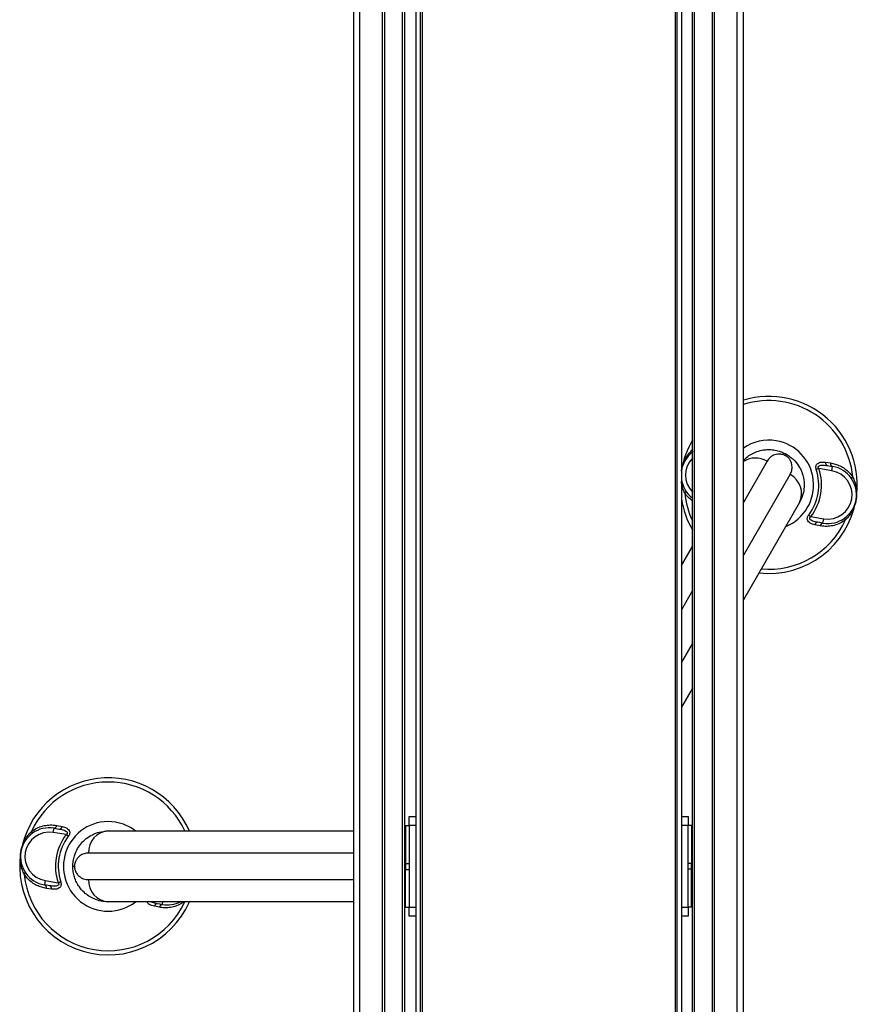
# Model space of a CAD drawing. Header units: millimetres. Extents: x 0 to 420, y 0 to 297.
# Tile 4 of 39: x 148 to 167, y 169 to 191. Entities that reach past the tile are written whole.
import ezdxf

# ---------------------------------------------------------------- set-up
doc = ezdxf.new("R2010")
doc.units = ezdxf.units.MM

msp = doc.modelspace()

# ---------------------------------------------------------------- linework, layer by layer
at = {"color": 7, "linetype": 'Continuous', "lineweight": 25}
for p, q in [((155.43943, 157.69864), (155.43943, 235.19864)), ((155.57636, 157.69864), (155.57636, 235.19864)), ((156.08943, 157.69864), (156.08943, 235.19864)), ((156.13943, 157.69864), (156.13943, 235.19864)), ((156.53943, 157.69864), (156.53943, 235.19864)), ((156.58943, 157.69864), (156.58943, 235.19864)), ((163.08943, 157.69864), (163.08943, 235.19864)), ((163.13943, 157.69864), (163.13943, 235.19864)), ((163.53943, 157.69864), (163.53943, 235.19864)), ((163.58943, 157.69864), (163.58943, 235.19864)), ((164.10251, 157.69864), (164.10251, 235.19864)), ((156.83943, 230.69864), (156.83943, 162.19864)), ((156.93943, 230.69864), (156.93943, 162.19864)), ((156.98193, 230.69864), (156.98193, 162.19864)), ((162.69693, 230.69864), (162.69693, 162.19864)), ((162.73943, 230.69864), (162.73943, 162.19864)), ((164.23943, 167.32401), (164.23943, 196.32326)), ((162.83943, 195.47364), (162.83943, 168.17364)), ((163.08943, 181.63293), (163.07885, 181.61004)), ((163.07885, 181.61004), (163.08943, 181.61651)), ((165.19518, 181.48131), (165.21443, 181.51466)), ((164.77632, 181.35583), (164.23943, 180.42591)), ((166.09401, 181.33559), (166.21067, 181.31831)), ((162.83943, 181.13708), (162.84175, 181.15126)), ((165.94736, 181.19026), (165.88795, 181.17095)), ((166.23658, 181.14197), (165.94736, 181.19026)), ((166.13551, 181.26023), (166.25306, 181.2406)), ((166.23658, 181.14197), (166.25306, 181.2406)), ((164.23943, 179.22591), (165.29593, 181.05583)), ((165.50725, 180.42184), (164.23943, 178.22591)), ((165.71627, 180.14286), (165.76618, 180.10529)), ((165.76618, 180.10529), (166.0554, 180.05699)), ((166.03893, 179.95836), (165.92138, 179.97799)), ((166.03893, 179.95836), (166.0554, 180.05699)), ((165.97359, 179.89864), (165.85765, 179.9202)), ((162.83943, 179.00104), (163.08943, 179.43405)), ((163.08943, 178.43405), (162.83943, 178.00104)), ((162.83943, 176.80104), (163.08943, 177.23405)), ((163.08943, 176.23405), (162.83943, 175.80104)), ((156.68943, 173.32989), (156.83943, 173.32989)), ((156.68943, 173.12989), (156.68943, 173.32989)), ((162.83943, 173.32989), (162.98943, 173.32989)), ((162.98943, 173.32989), (162.98943, 173.12989)), ((148.64846, 172.96974), (148.66493, 173.06837)), ((148.66493, 173.06837), (148.78248, 173.04874)), ((148.73027, 173.12809), (148.84622, 173.10652)), ((156.68943, 173.11739), (156.60943, 173.11739)), ((156.60943, 173.11739), (156.60943, 172.26739)), ((156.83943, 173.12989), (156.68943, 173.12989)), ((156.68943, 173.12989), (156.68943, 171.27989)), ((162.98943, 173.12989), (162.83943, 173.12989)), ((163.06943, 173.12989), (162.98943, 173.12989)), ((162.98943, 171.27989), (162.98943, 173.12989)), ((163.06943, 173.12989), (163.06943, 172.27989)), ((148.93769, 172.92144), (148.64846, 172.96974)), ((148.98759, 172.88386), (148.93769, 172.92144)), ((149.88943, 173.00489), (155.43943, 173.00489)), ((156.60943, 173.01739), (156.58943, 173.01739)), ((163.08943, 173.02989), (163.06943, 173.02989)), ((155.43943, 172.50489), (149.44604, 172.50489)), ((149.12794, 172.20489), (149.08943, 172.20489)), ((156.58943, 172.36739), (156.60943, 172.36739)), ((156.60943, 172.26739), (156.68943, 172.26739)), ((156.60943, 172.26739), (156.60943, 172.12989)), ((162.98943, 172.27989), (163.06943, 172.27989)), ((163.06943, 172.37989), (163.08943, 172.37989)), ((163.06943, 172.14239), (163.06943, 172.27989)), ((156.60943, 172.02989), (156.58943, 172.02989)), ((156.68943, 172.12989), (156.60943, 172.12989)), ((156.60943, 171.27989), (156.60943, 172.12989)), ((163.06943, 172.14239), (162.98943, 172.14239)), ((163.06943, 171.29239), (163.06943, 172.14239)), ((163.08943, 172.04239), (163.06943, 172.04239)), ((148.46728, 171.88476), (148.45081, 171.78613)), ((148.56836, 171.7665), (148.45081, 171.78613)), ((148.46728, 171.88476), (148.7565, 171.83646)), ((148.81591, 171.85578), (148.7565, 171.83646)), ((149.44604, 171.90489), (155.43943, 171.90489)), ((148.60986, 171.69114), (148.4932, 171.70842)), ((155.43943, 171.40489), (149.88943, 171.40489)), ((151.04859, 171.28169), (150.93265, 171.30325)), ((151.11393, 171.3414), (150.99638, 171.36103)), ((151.11393, 171.3414), (151.12453, 171.40489)), ((156.58943, 171.37989), (156.60943, 171.37989)), ((156.60943, 171.27989), (156.68943, 171.27989)), ((156.68943, 171.27989), (156.83943, 171.27989)), ((156.68943, 171.07989), (156.68943, 171.27989)), ((162.83943, 171.27989), (162.98943, 171.27989)), ((162.98943, 171.29239), (163.06943, 171.29239)), ((162.98943, 171.27989), (162.98943, 171.07989)), ((163.06943, 171.39239), (163.08943, 171.39239)), ((156.83943, 171.07989), (156.68943, 171.07989)), ((162.98943, 171.07989), (162.83943, 171.07989))]:
    msp.add_line(p, q, dxfattribs=at)
at = {"color": 7, "linetype": 'Continuous', "lineweight": 25, "flags": 128}
for points in [[(163.07885, 181.61004), (163.08284, 181.60072), (163.08591, 181.59192), (163.08801, 181.5838), (163.08911, 181.57646), (163.0892, 181.57002), (163.08827, 181.56457), (163.08633, 181.5602), (163.08343, 181.55698)], [(166.69038, 180.95465), (166.68868, 180.95864), (166.68827, 180.9634), (166.68916, 180.96885), (166.69133, 180.97491), (166.69476, 180.98149), (166.69939, 180.9885), (166.70514, 180.99582), (166.71195, 181.00334)], [(162.91692, 180.64034), (162.92372, 180.64786), (162.92948, 180.65518), (162.9341, 180.66218), (162.93753, 180.66877), (162.93971, 180.67483), (162.9406, 180.68028), (162.94019, 180.68504), (162.93848, 180.68903)], [(166.55001, 180.03364), (166.54602, 180.04296), (166.54296, 180.05175), (166.54086, 180.05988), (166.53976, 180.06722), (166.53967, 180.07366), (166.5406, 180.07911), (166.54253, 180.08348), (166.54544, 180.0867)], [(148.15385, 172.99309), (148.15784, 172.98376), (148.16091, 172.97497), (148.16301, 172.96684), (148.16411, 172.9595), (148.1642, 172.95306), (148.16327, 172.94762), (148.16133, 172.94325), (148.15843, 172.94003)], [(147.99192, 172.02339), (147.99872, 172.03091), (148.00448, 172.03823), (148.0091, 172.04523), (148.01253, 172.05181), (148.01471, 172.05788), (148.0156, 172.06333), (148.01519, 172.06809), (148.01348, 172.07208)]]:
    msp.add_lwpolyline(points, dxfattribs=at)
at = {"color": 7, "linetype": 'Continuous', "lineweight": 25}
for centre, radius, start, end in [((164.81443, 180.82184), 2, 350.519504, 106.708351), ((164.81443, 180.82184), 1.90617, 5.463794, 107.556826), ((164.81443, 180.82184), 2, 149.598467, 170.519504), ((164.81443, 180.82184), 1.01196, 80.519504, 124.625234), ((164.81443, 180.82184), 1.01196, 292.236699, 80.519504), ((163.48287, 181.0442), 0.65, 127.91782, 171.852235), ((163.48287, 181.0442), 0.55, 135.671357, 224.328643), ((164.51268, 180.92697), 0.50341, 58.418792, 122.874132), ((166.16411, 181.32509), 0.07088, 171.479276, 246.204179), ((166.28214, 181.30688), 0.07238, 170.917244, 246.30759), ((164.81443, 180.82184), 1.12886, 323.024606, 18.014402), ((164.81443, 180.82184), 1.19133, 323.024606, 18.014402), ((166.14599, 180.59948), 0.65, 260.519504, 80.519504), ((166.14599, 180.59948), 0.55, 260.519504, 80.519504), ((163.48287, 181.0442), 0.65, 188.147765, 232.75024), ((165.08231, 180.63241), 0.47425, 333.640322, 63.227702), ((164.81443, 180.82184), 1.90617, 185.463794, 205.182863), ((164.81443, 180.82184), 2, 189.068697, 210.401533), ((164.81443, 180.82184), 2, 263.578178, 350.519504), ((164.81443, 180.82184), 1.90617, 264.814949, 335.575213), ((165.92736, 179.90736), 0.07088, 94.834828, 169.559732), ((166.0449, 179.88622), 0.07238, 94.731418, 170.121763), ((149.88943, 172.20489), 2, 23.578178, 170.519504), ((149.88943, 172.20489), 1.90617, 24.814949, 155.575213), ((148.55787, 172.42725), 0.65, 80.519504, 260.519504), ((148.65896, 173.1405), 0.07238, 274.731418, 350.121763), ((148.77651, 173.11937), 0.07088, 274.834828, 349.559732), ((149.88943, 172.20489), 1.01196, 80.519504, 307.763301), ((149.88943, 172.20489), 1.01196, 52.236699, 80.519504), ((148.55787, 172.42725), 0.55, 80.519504, 260.519504), ((149.88943, 172.20489), 1.19133, 143.024606, 198.014402), ((149.88943, 172.20489), 1.12886, 143.024606, 198.014402), ((149.91954, 172.53159), 0.47425, 93.640322, 183.227702), ((149.88943, 172.20489), 2, 170.519504, 336.421822), ((149.88943, 172.20489), 1.90617, 185.463794, 335.185051), ((148.42172, 171.71985), 0.07238, 350.917244, 66.30759), ((148.53976, 171.70164), 0.07088, 351.479276, 66.204179), ((149.91954, 171.87818), 0.47425, 176.772298, 266.359678), ((151.00236, 171.2904), 0.07088, 94.834828, 169.559732), ((151.1199, 171.26927), 0.07238, 94.731418, 170.121763), ((151.22099, 171.98253), 0.65, 260.519504, 297.292737)]:
    msp.add_arc(centre, radius, start, end, dxfattribs=at)
for points, knots in [([(162.84175, 181.15126), (162.84182, 181.1517), (162.84457, 181.16807), (162.85549, 181.22319), (162.88317, 181.31482), (162.93332, 181.42242), (162.99726, 181.52268), (163.05166, 181.58093), (163.07885, 181.61004)], [0, 0, 0, 0, 0.00257002, 0.0961537, 0.32525092, 0.55431033, 0.77721318, 1, 1, 1, 1]), ([(164.23943, 181.37425), (164.27156, 181.40613), (164.33445, 181.46852), (164.45073, 181.53814), (164.58247, 181.5924), (164.72083, 181.62062), (164.86048, 181.624), (164.9837, 181.60678), (165.10458, 181.57152), (165.17685, 181.53411), (165.21443, 181.51466)], [0, 0, 0, 0, 0.14063594, 0.27522152, 0.41259876, 0.56620973, 0.679332, 0.79605771, 0.89396738, 1, 1, 1, 1]), ([(165.19518, 181.48131), (165.18293, 181.48774), (165.16855, 181.49529), (165.13992, 181.50625), (165.10404, 181.51618), (165.05758, 181.52086), (165.00504, 181.51745), (164.92872, 181.49847), (164.84254, 181.45005), (164.79841, 181.38726), (164.77632, 181.35583)], [0, 0, 0, 0, 0.04803079, 0.05640963, 0.11424562, 0.19744063, 0.2811665, 0.41275045, 0.70606187, 1, 1, 1, 1]), ([(165.21443, 181.51466), (165.2466, 181.49424), (165.31569, 181.45038), (165.42008, 181.35185), (165.51132, 181.2263), (165.57636, 181.08051), (165.61235, 180.92991), (165.618, 180.7709), (165.59087, 180.59481), (165.53708, 180.48355), (165.50725, 180.42184)], [0, 0, 0, 0, 0.07961414, 0.17102031, 0.30387105, 0.42142047, 0.54319465, 0.6810293, 0.8230825, 1, 1, 1, 1]), ([(165.29593, 181.05583), (165.31072, 181.08712), (165.34029, 181.14968), (165.34368, 181.23783), (165.33002, 181.31097), (165.30809, 181.3659), (165.27545, 181.41532), (165.23521, 181.45558), (165.2074, 181.47345), (165.19518, 181.48131)], [0, 0, 0, 0, 0.26459111, 0.5288945, 0.65139049, 0.77356044, 0.88506117, 0.94946208, 1, 1, 1, 1]), ([(165.88795, 181.17095), (165.8844, 181.18431), (165.87721, 181.2113), (165.87988, 181.25116), (165.89511, 181.28594), (165.92659, 181.31641), (165.98942, 181.341), (166.05001, 181.34164), (166.0901, 181.33613), (166.09401, 181.33559)], [0, 0, 0, 0, 0.10498573, 0.21201023, 0.31190738, 0.43457509, 0.62328767, 0.96332226, 1, 1, 1, 1]), ([(166.21067, 181.31831), (166.24592, 181.31155), (166.31902, 181.29753), (166.42838, 181.25414), (166.53399, 181.19125), (166.63223, 181.10909), (166.68511, 181.03893), (166.71195, 181.00334)], [0, 0, 0, 0, 0.18733275, 0.388473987, 0.594016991, 0.794011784, 1, 1, 1, 1]), ([(162.83943, 181.13455), (162.84006, 181.13969), (162.84075, 181.14528), (162.84168, 181.15083), (162.84175, 181.15126)], [0, 0, 0, 0, 0.92110393, 1, 1, 1, 1]), ([(165.94736, 181.19026), (165.94251, 181.1975), (165.93535, 181.20821), (165.93189, 181.22381), (165.93286, 181.2352), (165.93734, 181.24369), (165.94802, 181.25452), (165.97424, 181.26598), (166.03914, 181.27311), (166.09609, 181.2655), (166.13551, 181.26023)], [0, 0, 0, 0, 0.09136525, 0.13518159, 0.17135967, 0.21962148, 0.24640588, 0.35507913, 0.55366458, 1, 1, 1, 1]), ([(162.91692, 180.64034), (162.90102, 180.67634), (162.8689, 180.74909), (162.84511, 180.83664), (162.84048, 180.88705), (162.83943, 180.89848)], [0, 0, 0, 0, 0.430973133, 0.871040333, 1, 1, 1, 1]), ([(166.71195, 181.00334), (166.72806, 180.96735), (166.76064, 180.89462), (166.78847, 180.77934), (166.80112, 180.66092), (166.79753, 180.56524), (166.78991, 180.50923), (166.78719, 180.49285), (166.78712, 180.49242)], [0, 0, 0, 0, 0.2205186, 0.44569041, 0.67274829, 0.90384734, 0.99743001, 1, 1, 1, 1]), ([(163.08943, 180.46125), (163.05881, 180.48532), (162.99457, 180.53582), (162.9436, 180.60443), (162.91692, 180.64034)], [0, 0, 0, 0, 0.47663106, 1, 1, 1, 1]), ([(166.78712, 180.49242), (166.78704, 180.49198), (166.7843, 180.4756), (166.77338, 180.42049), (166.74569, 180.32886), (166.69554, 180.22126), (166.6316, 180.12099), (166.5772, 180.06275), (166.55001, 180.03364)], [0, 0, 0, 0, 0.002570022, 0.096153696, 0.325250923, 0.554310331, 0.777213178, 1, 1, 1, 1]), ([(165.85765, 179.9202), (165.82015, 179.92996), (165.76631, 179.94397), (165.71135, 179.98682), (165.68768, 180.02353), (165.68229, 180.06339), (165.68987, 180.09865), (165.70351, 180.12519), (165.71348, 180.139), (165.71627, 180.14286)], [0, 0, 0, 0, 0.3600266, 0.51681392, 0.67470995, 0.77308011, 0.86977971, 0.96362553, 1, 1, 1, 1]), ([(165.92138, 179.97799), (165.88393, 179.98541), (165.83168, 179.99578), (165.77316, 180.02189), (165.74794, 180.04052), (165.73962, 180.05706), (165.73808, 180.06678), (165.7396, 180.07557), (165.74567, 180.08767), (165.75515, 180.09739), (165.76363, 180.10346), (165.76618, 180.10529)], [0, 0, 0, 0, 0.42781978, 0.59680931, 0.74279575, 0.78873832, 0.8180494, 0.85914006, 0.88891799, 0.96662787, 1, 1, 1, 1]), ([(166.55001, 180.03364), (166.50977, 180.00676), (166.42769, 179.95192), (166.29338, 179.90531), (166.15678, 179.88365), (166.05027, 179.8861), (165.99021, 179.89592), (165.97359, 179.89864)], [0, 0, 0, 0, 0.22376691, 0.45639837, 0.6809943, 0.91177223, 1, 1, 1, 1]), ([(148.15385, 172.99309), (148.19409, 173.01997), (148.27617, 173.0748), (148.41048, 173.12141), (148.54708, 173.14307), (148.6536, 173.14063), (148.71366, 173.1308), (148.73027, 173.12809)], [0, 0, 0, 0, 0.22376691, 0.45639837, 0.6809943, 0.91177223, 1, 1, 1, 1]), ([(148.84622, 173.10652), (148.88372, 173.09677), (148.93755, 173.08276), (148.99251, 173.03991), (149.01619, 173.00319), (149.02157, 172.96334), (149.01399, 172.92807), (149.00035, 172.90154), (148.99038, 172.88772), (148.98759, 172.88386)], [0, 0, 0, 0, 0.3600266, 0.51681392, 0.67470995, 0.77308011, 0.86977971, 0.96362553, 1, 1, 1, 1]), ([(147.91675, 172.53431), (147.91682, 172.53475), (147.91957, 172.55112), (147.93049, 172.60623), (147.95817, 172.69787), (148.00832, 172.80547), (148.07226, 172.90573), (148.12666, 172.96397), (148.15385, 172.99309)], [0, 0, 0, 0, 0.00257002, 0.0961537, 0.32525092, 0.55431033, 0.77721318, 1, 1, 1, 1]), ([(148.78248, 173.04874), (148.81994, 173.04131), (148.87219, 173.03095), (148.9307, 173.00483), (148.95592, 172.98621), (148.96425, 172.96966), (148.96578, 172.95994), (148.96427, 172.95115), (148.9582, 172.93905), (148.94871, 172.92934), (148.94023, 172.92326), (148.93769, 172.92144)], [0, 0, 0, 0, 0.42781978, 0.59680931, 0.74279575, 0.78873832, 0.8180494, 0.85914006, 0.88891799, 0.96662787, 1, 1, 1, 1]), ([(149.08943, 172.20489), (149.09103, 172.24295), (149.09447, 172.32472), (149.1276, 172.46439), (149.19072, 172.60618), (149.28445, 172.7354), (149.39688, 172.84187), (149.53176, 172.92627), (149.69782, 172.99082), (149.82107, 172.99987), (149.88943, 173.00489)], [0, 0, 0, 0, 0.07961414, 0.17102031, 0.30387105, 0.42142047, 0.54319465, 0.6810293, 0.8230825, 1, 1, 1, 1]), ([(147.99192, 172.02339), (147.9758, 172.05937), (147.94323, 172.1321), (147.91539, 172.24738), (147.90275, 172.36581), (147.90633, 172.46148), (147.91395, 172.5175), (147.91668, 172.53387), (147.91675, 172.53431)], [0, 0, 0, 0, 0.220518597, 0.44569041, 0.672748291, 0.903847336, 0.997430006, 1, 1, 1, 1]), ([(149.44604, 172.50489), (149.41154, 172.50205), (149.34259, 172.49637), (149.26455, 172.45523), (149.20804, 172.40683), (149.17143, 172.36038), (149.14495, 172.3074), (149.13021, 172.25242), (149.12864, 172.2194), (149.12794, 172.20489)], [0, 0, 0, 0, 0.26459111, 0.5288945, 0.65139049, 0.77356044, 0.88506117, 0.94946208, 1, 1, 1, 1]), ([(149.88943, 171.40489), (149.83529, 171.40808), (149.72547, 171.41457), (149.57908, 171.4628), (149.45084, 171.53125), (149.33812, 171.61888), (149.24446, 171.72441), (149.17172, 171.84369), (149.12502, 171.959), (149.09512, 172.08132), (149.09138, 172.16262), (149.08943, 172.20489)], [0, 0, 0, 0, 0.14005904, 0.28407457, 0.39619614, 0.51064339, 0.63861476, 0.7328555, 0.83009823, 0.91166555, 1, 1, 1, 1]), ([(149.12794, 172.20489), (149.1285, 172.19107), (149.12915, 172.17483), (149.13397, 172.14456), (149.14332, 172.10852), (149.16249, 172.06595), (149.19171, 172.02215), (149.2463, 171.96555), (149.33133, 171.91512), (149.40778, 171.9083), (149.44604, 171.90489)], [0, 0, 0, 0, 0.04803079, 0.05640963, 0.11424562, 0.19744063, 0.2811665, 0.41275045, 0.70606187, 1, 1, 1, 1]), ([(148.4932, 171.70842), (148.45794, 171.71518), (148.38484, 171.72919), (148.27549, 171.77258), (148.16987, 171.83547), (148.07163, 171.91764), (148.01875, 171.98779), (147.99192, 172.02339)], [0, 0, 0, 0, 0.18733275, 0.38847399, 0.59401699, 0.79401178, 1, 1, 1, 1]), ([(148.7565, 171.83646), (148.76135, 171.82922), (148.76852, 171.81851), (148.77197, 171.80292), (148.771, 171.79152), (148.76653, 171.78304), (148.75584, 171.7722), (148.72962, 171.76075), (148.66472, 171.75361), (148.60777, 171.76123), (148.56836, 171.7665)], [0, 0, 0, 0, 0.09136525, 0.13518159, 0.17135967, 0.21962148, 0.24640588, 0.35507913, 0.55366458, 1, 1, 1, 1]), ([(148.81591, 171.85578), (148.81947, 171.84241), (148.82665, 171.81542), (148.82399, 171.77556), (148.80875, 171.74078), (148.77728, 171.71031), (148.71445, 171.68573), (148.65386, 171.68508), (148.61376, 171.6906), (148.60986, 171.69114)], [0, 0, 0, 0, 0.10498573, 0.21201023, 0.31190738, 0.43457509, 0.62328767, 0.96332226, 1, 1, 1, 1]), ([(150.93265, 171.30325), (150.89553, 171.31325), (150.84224, 171.32762), (150.78786, 171.3668), (150.77466, 171.39325), (150.76884, 171.40489)], [0, 0, 0, 0, 0.56252854, 0.80750305, 1, 1, 1, 1]), ([(150.99638, 171.36103), (150.95864, 171.36792), (150.90789, 171.37719), (150.86356, 171.39924), (150.8522, 171.40489)], [0, 0, 0, 0, 0.7436741, 1, 1, 1, 1]), ([(151.60571, 171.40489), (151.57176, 171.38236), (151.49592, 171.33205), (151.36833, 171.2885), (151.2318, 171.26666), (151.12527, 171.26915), (151.06521, 171.27897), (151.04859, 171.28169)], [0, 0, 0, 0, 0.19543266, 0.43655569, 0.66934987, 0.90855172, 1, 1, 1, 1])]:
    msp.add_open_spline(points, degree=3, knots=knots, dxfattribs=at)

doc.saveas('drawing.dxf')
